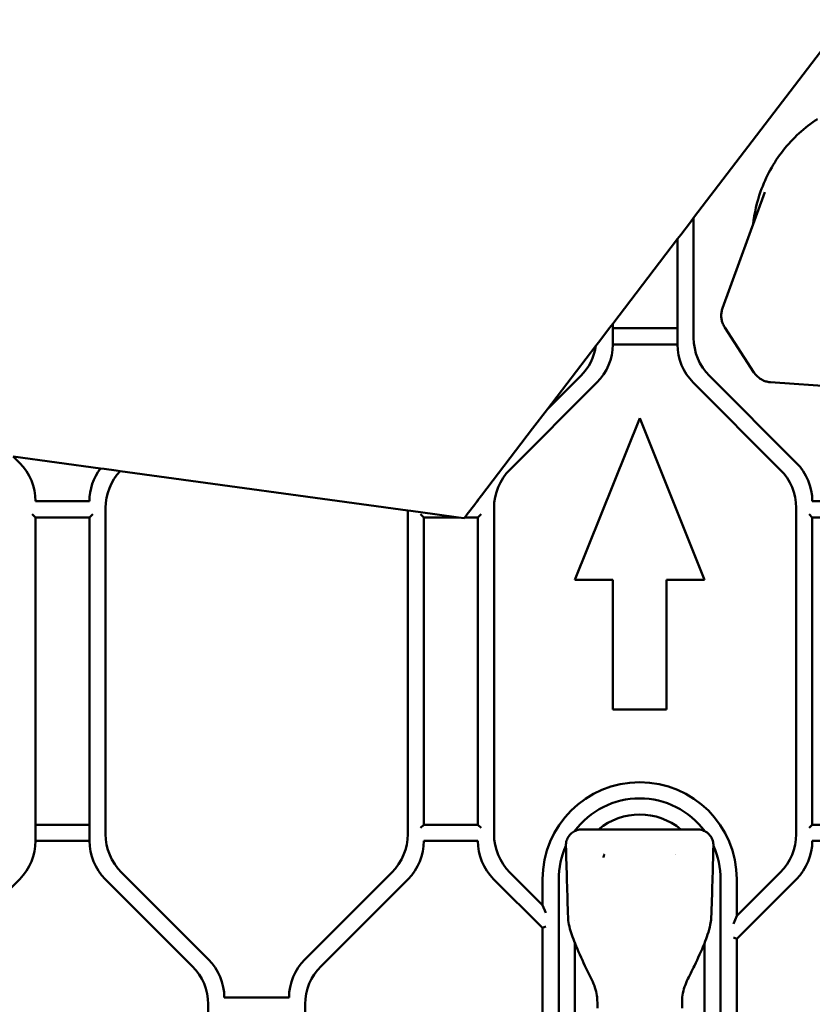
# Model space of a CAD drawing. Header units: millimetres. Extents: x 0 to 14369, y -869 to 2970.
# Tile 15 of 256: x 277 to 424, y 860 to 1043. Entities that reach past the tile are written whole.
import ezdxf

# ---------------------------------------------------------------- set-up
doc = ezdxf.new("R2010")
doc.units = ezdxf.units.MM
doc.header["$LTSCALE"] = 10
doc.layers.add('Bruchlinie (ISO)', color=7, linetype='Continuous', lineweight=50)
doc.layers.add('Sichtbar (ISO)', color=7, linetype='Continuous', lineweight=50)

msp = doc.modelspace()

# ---------------------------------------------------------------- linework, layer by layer
at = {"layer": 'Bruchlinie (ISO)'}
for p, q in [((402.235, 1006.061), (430.288, 1042.774)), ((402.235, 1006.061), (401.635, 1005.276)), ((402.235, 1006.061), (401.635, 1005.276)), ((399.835, 1002.92), (401.635, 1005.276)), ((399.835, 1002.92), (401.635, 1005.276)), ((387.235, 986.43), (399.235, 1002.135)), ((387.235, 986.43), (399.235, 1002.135)), ((399.835, 1002.92), (399.235, 1002.135)), ((399.835, 1002.92), (399.235, 1002.135)), ((384.82, 983.27), (386.635, 985.645)), ((384.82, 983.27), (386.635, 985.645)), ((387.235, 986.43), (386.635, 985.645)), ((387.235, 986.43), (386.635, 985.645)), ((375.125, 970.582), (384.126, 982.361)), ((384.126, 982.361), (384.82, 983.27)), ((384.126, 982.361), (384.82, 983.27)), ((375.125, 970.582), (372.376, 966.985)), ((375.125, 970.582), (372.376, 966.985)), ((362.89, 954.571), (372.376, 966.985)), ((362.89, 954.571), (372.376, 966.985)), ((276.095, 961.831), (292.287, 959.619)), ((292.287, 959.619), (292.978, 959.525)), ((292.287, 959.619), (292.978, 959.525)), ((292.978, 959.525), (295.2, 959.221)), ((292.978, 959.525), (295.2, 959.221)), ((295.2, 959.221), (295.917, 959.123)), ((295.2, 959.221), (295.917, 959.123)), ((295.917, 959.123), (349.235, 951.84)), ((362.236, 953.714), (362.89, 954.571)), ((362.236, 953.714), (362.89, 954.571)), ((360.276, 951.15), (361.652, 952.95)), ((362.11, 953.55), (361.652, 952.95)), ((362.11, 953.55), (362.236, 953.714)), ((349.835, 951.758), (349.235, 951.84)), ((349.835, 951.758), (349.235, 951.84)), ((349.835, 951.758), (351.635, 951.512)), ((349.835, 951.758), (354.286, 951.15)), ((358.678, 950.55), (354.286, 951.15)), ((360.276, 951.15), (359.818, 950.55)), ((358.678, 950.55), (359.71, 950.409)), ((358.678, 950.55), (359.71, 950.409)), ((359.71, 950.409), (359.818, 950.55)), ((359.71, 950.409), (359.818, 950.55))]:
    msp.add_line(p, q, dxfattribs=at)
at = {"layer": 'Sichtbar (ISO)'}
for p, q in [((407.595, 989.31), (415.439, 1010.805)), ((402.235, 983.834), (402.235, 1006.061)), ((402.235, 983.834), (402.235, 1006.061)), ((399.235, 1002.135), (399.235, 982.591)), ((399.235, 982.591), (399.235, 1002.135)), ((387.235, 982.591), (387.235, 986.43)), ((387.235, 986.43), (387.235, 982.591)), ((399.235, 985.591), (387.235, 985.591)), ((387.235, 985.591), (399.235, 985.591)), ((413.421, 977.413), (408.016, 985.736)), ((387.235, 982.591), (399.235, 982.591)), ((399.235, 982.591), (387.235, 982.591)), ((381.306, 976.763), (375.125, 970.582)), ((381.306, 976.763), (375.125, 970.582)), ((421.306, 960.621), (405.163, 976.763)), ((421.306, 960.621), (405.163, 976.763)), ((368.163, 959.378), (384.306, 975.52)), ((384.306, 975.52), (368.163, 959.378)), ((402.163, 975.52), (418.306, 959.378)), ((418.306, 959.378), (402.163, 975.52)), ((439.342, 973.998), (416.514, 975.575)), ((392.235, 968.951), (380.235, 938.951)), ((380.235, 938.951), (392.235, 968.951)), ((404.235, 938.951), (392.235, 968.951)), ((392.235, 968.951), (404.235, 938.951)), ((277.306, 960.621), (276.095, 961.831)), ((290.235, 953.55), (280.235, 953.55)), ((362.235, 953.55), (362.11, 953.55)), ((434.235, 953.55), (424.235, 953.55)), ((279.635, 951.15), (280.235, 950.55)), ((290.235, 950.55), (290.835, 951.15)), ((293.235, 891.834), (293.235, 952.307)), ((293.235, 891.834), (293.235, 952.307)), ((349.235, 951.84), (349.235, 891.834)), ((349.235, 951.84), (349.235, 891.834)), ((351.635, 951.15), (352.235, 950.55)), ((362.235, 950.55), (362.835, 951.15)), ((365.235, 891.834), (365.235, 952.307)), ((365.235, 952.307), (365.235, 891.834)), ((421.235, 952.307), (421.235, 891.834)), ((421.235, 891.834), (421.235, 952.307)), ((423.635, 951.15), (424.235, 950.55)), ((280.235, 890.591), (280.235, 950.55)), ((280.235, 950.55), (290.235, 950.55)), ((280.235, 950.55), (280.235, 890.591)), ((290.235, 950.55), (290.235, 890.591)), ((290.235, 890.591), (290.235, 950.55)), ((352.235, 893.591), (352.235, 950.55)), ((352.235, 950.55), (358.678, 950.55)), ((352.235, 950.55), (352.235, 893.591)), ((359.818, 950.55), (362.235, 950.55)), ((362.235, 950.55), (362.235, 893.591)), ((362.235, 893.591), (362.235, 950.55)), ((424.235, 893.591), (424.235, 950.55)), ((424.235, 950.55), (424.235, 893.591)), ((424.235, 950.55), (434.235, 950.55)), ((380.235, 938.951), (387.285, 938.951)), ((387.285, 938.951), (380.235, 938.951)), ((387.285, 938.951), (387.285, 914.951)), ((387.285, 914.951), (387.285, 938.951)), ((397.185, 938.951), (404.235, 938.951)), ((397.185, 914.951), (397.185, 938.951)), ((404.235, 938.951), (397.185, 938.951)), ((397.185, 938.951), (397.185, 914.951)), ((387.285, 914.951), (397.185, 914.951)), ((397.185, 914.951), (387.285, 914.951)), ((290.235, 893.591), (280.235, 893.591)), ((280.235, 893.591), (290.235, 893.591)), ((352.235, 893.591), (351.635, 892.991)), ((362.235, 893.591), (352.235, 893.591)), ((362.835, 892.991), (362.235, 893.591)), ((402.906, 892.718), (381.563, 892.718)), ((424.235, 893.591), (423.635, 892.991)), ((434.235, 893.591), (424.235, 893.591)), ((280.235, 890.591), (290.235, 890.591)), ((290.235, 890.591), (280.235, 890.591)), ((352.235, 890.591), (362.235, 890.591)), ((424.235, 890.591), (434.235, 890.591)), ((261.163, 867.378), (277.306, 883.52)), ((277.306, 883.52), (261.163, 867.378)), ((293.163, 883.52), (309.306, 867.378)), ((309.306, 867.378), (293.163, 883.52)), ((312.306, 868.621), (296.163, 884.763)), ((312.306, 868.621), (296.163, 884.763)), ((346.306, 884.763), (330.163, 868.621)), ((346.306, 884.763), (330.163, 868.621)), ((333.163, 867.378), (349.306, 883.52)), ((333.163, 867.378), (349.306, 883.52)), ((365.163, 883.52), (374.235, 874.449)), ((365.163, 883.52), (374.235, 874.449)), ((374.235, 878.692), (368.163, 884.763)), ((368.163, 884.763), (374.235, 878.692)), ((374.235, 883.471), (374.235, 878.692)), ((374.235, 878.692), (374.235, 883.471)), ((377.235, 798.671), (377.235, 883.471)), ((377.235, 883.471), (377.235, 798.671)), ((407.235, 883.471), (407.235, 798.671)), ((407.235, 798.671), (407.235, 883.471)), ((418.306, 884.763), (410.235, 876.692)), ((410.235, 876.692), (418.306, 884.763)), ((410.235, 872.449), (421.306, 883.52)), ((410.235, 872.449), (421.306, 883.52)), ((410.235, 876.692), (410.235, 883.471)), ((410.235, 883.471), (410.235, 876.692)), ((374.835, 877.243), (374.235, 878.692)), ((374.235, 878.692), (374.835, 877.243)), ((410.235, 876.692), (409.635, 875.243)), ((410.235, 876.692), (409.635, 875.243)), ((374.235, 874.449), (374.835, 874.698)), ((374.835, 874.698), (374.235, 874.449)), ((374.235, 874.449), (374.235, 798.671)), ((374.235, 874.449), (374.235, 798.671)), ((380.235, 875.769), (380.235, 875.769)), ((409.635, 872.698), (410.235, 872.449)), ((410.235, 872.449), (409.635, 872.698)), ((410.235, 798.671), (410.235, 872.449)), ((410.235, 798.671), (410.235, 872.449)), ((380.235, 871.621), (380.235, 855.471)), ((404.235, 855.471), (404.235, 871.621)), ((327.235, 861.55), (315.235, 861.55)), ((312.235, 860.307), (312.235, 799.834)), ((312.235, 799.834), (312.235, 860.307)), ((330.235, 799.834), (330.235, 860.307)), ((330.235, 799.834), (330.235, 860.307))]:
    msp.add_line(p, q, dxfattribs=at)
for centre, radius, start, end in [((412.235, 983.834), 10, 180, 225), ((412.235, 983.834), 10, 180, 225), ((374.235, 983.834), 10, 315, 351.53219), ((374.235, 983.834), 10, 315, 351.53219), ((377.235, 982.591), 10, 315, 0), ((377.235, 982.591), 10, 315, 0), ((409.235, 982.591), 10, 180, 225), ((409.235, 982.591), 10, 180, 225), ((270.235, 953.55), 10, 0, 45), ((270.235, 953.55), 10, 0, 45), ((414.235, 953.55), 10, 0, 45), ((414.235, 953.55), 10, 0, 45), ((300.235, 953.55), 10, 142.63147, 180), ((300.235, 953.55), 10, 142.63147, 180), ((303.235, 952.307), 10, 137.03032, 180), ((303.235, 952.307), 10, 137.03032, 180), ((375.235, 952.307), 10, 135, 180), ((375.235, 952.307), 10, 135, 180), ((411.235, 952.307), 10, 0, 45), ((411.235, 952.307), 10, 0, 45), ((372.235, 953.55), 10, 179.05631, 180), ((372.235, 953.55), 10, 179.05631, 180), ((392.235, 883.471), 18, 0, 180), ((392.235, 883.471), 18, 0, 180), ((392.235, 883.471), 15, 36.45074, 143.54986), ((392.235, 883.471), 15, 36.45074, 143.54986), ((392.235, 883.471), 12, 50.40623, 129.59377), ((270.235, 890.591), 10, 315, 0), ((270.235, 890.591), 10, 315, 0), ((300.235, 890.591), 10, 180, 225), ((300.235, 890.591), 10, 180, 225), ((303.235, 891.834), 10, 180, 225), ((303.235, 891.834), 10, 180, 225), ((339.235, 891.834), 10, 315, 0), ((339.235, 891.834), 10, 315, 0), ((342.235, 890.591), 10, 315, 0), ((342.235, 890.591), 10, 315, 0), ((372.235, 890.591), 10, 180, 225), ((372.235, 890.591), 10, 180, 225), ((375.235, 891.834), 10, 180, 225), ((375.235, 891.834), 10, 180, 225), ((411.235, 891.834), 10, 315, 0), ((411.235, 891.834), 10, 315, 0), ((414.235, 890.591), 10, 315, 0), ((414.235, 890.591), 10, 315, 0), ((392.235, 883.471), 15, 155.68294, 180), ((392.235, 883.471), 15, 155.68294, 180), ((392.235, 883.471), 15, 0, 24.31706), ((392.235, 883.471), 15, 0, 24.31706), ((392.235, 883.471), 8, 144.71038, 144.71338), ((392.234, 883.47), 8, 34.41257, 34.41291), ((305.235, 861.55), 10, 0, 45), ((305.235, 861.55), 10, 0, 45), ((337.235, 861.55), 10, 135, 180), ((337.235, 861.55), 10, 135, 180), ((302.235, 860.307), 10, 0, 45), ((302.235, 860.307), 10, 0, 45), ((340.235, 860.307), 10, 135, 180), ((340.235, 860.307), 10, 135, 180)]:
    msp.add_arc(centre, radius, start, end, dxfattribs=at)
for points, knots in [([(425.195, 1024.362), (422.776, 1022.791), (420.618, 1020.817), (417.045, 1016.261), (415.63, 1013.681), (413.965, 1008.968), (413.496, 1006.921), (413.263, 1004.841)], [6.28318531, 6.28318531, 6.28318531, 6.28318531, 6.60238149, 6.60238149, 6.92175682, 6.92175682, 7.14920686, 7.14920686, 7.14920686, 7.14920686]), ([(407.595, 989.31), (407.51, 989.077), (407.447, 988.836), (407.368, 988.346), (407.351, 988.097), (407.364, 987.6), (407.394, 987.352), (407.498, 986.865), (407.572, 986.626), (407.763, 986.166), (407.88, 985.945), (408.016, 985.736)], [0.62835764, 0.62835764, 0.62835764, 0.62835764, 0.81684538, 0.81684538, 1.00533312, 1.00533312, 1.19382085, 1.19382085, 1.38230859, 1.38230859, 1.57079633, 1.57079633, 1.57079633, 1.57079633]), ([(413.421, 977.413), (413.556, 977.204), (413.711, 977.008), (414.054, 976.646), (414.241, 976.481), (414.644, 976.188), (414.858, 976.06), (415.307, 975.846), (415.541, 975.76), (416.021, 975.633), (416.267, 975.592), (416.514, 975.575)], [1.57079633, 1.57079633, 1.57079633, 1.57079633, 1.75928406, 1.75928406, 1.9477718, 1.9477718, 2.13625954, 2.13625954, 2.32474727, 2.32474727, 2.51323501, 2.51323501, 2.51323501, 2.51323501]), ([(378.564, 889.696), (378.558, 890.016), (378.602, 890.34), (378.79, 890.956), (378.942, 891.253), (379.316, 891.758), (379.538, 891.976), (380.035, 892.328), (380.315, 892.468), (380.913, 892.664), (381.24, 892.717), (381.563, 892.718)], [0, 0, 0, 0, 0.047882, 0.047882, 0.09657416, 0.09657416, 0.14208099, 0.14208099, 0.18802274, 0.18802274, 0.23645899, 0.23645899, 0.23645899, 0.23645899]), ([(402.906, 892.718), (403.226, 892.717), (403.549, 892.665), (404.164, 892.466), (404.463, 892.315), (404.988, 891.928), (405.22, 891.685), (405.569, 891.165), (405.699, 890.886), (405.871, 890.307), (405.913, 889.999), (405.905, 889.696)], [0, 0, 0, 0, 0.04790711, 0.04790711, 0.09693461, 0.09693461, 0.14578288, 0.14578288, 0.19093518, 0.19093518, 0.23639766, 0.23639766, 0.23639766, 0.23639766]), ([(385.542, 887.5), (385.546, 887.58), (385.555, 887.658), (385.57, 887.732), (385.577, 887.764), (385.585, 887.796), (385.594, 887.827), (385.605, 887.867), (385.619, 887.906), (385.634, 887.944), (385.66, 888.01), (385.692, 888.073), (385.728, 888.132)], [0, 0, 0, 0, 0.33333333, 0.33333333, 0.33333333, 0.47908699, 0.47908699, 0.47908699, 0.66666667, 0.66666667, 0.66666667, 0.99995189, 0.99995189, 0.99995189, 0.99995189]), ([(380.246, 871.592), (380.035, 872.115), (379.842, 872.647), (379.342, 874.183), (378.976, 875.206), (378.958, 876.257)], [0, 0, 0, 0, 0.08466845, 0.08466845, 0.2424126, 0.2424126, 0.2424126, 0.2424126]), ([(405.511, 876.258), (405.504, 875.85), (405.415, 875.446), (405.186, 874.443), (405.014, 873.844), (404.643, 872.692), (404.443, 872.138), (404.223, 871.592)], [0, 0, 0, 0, 0.06117041, 0.06117041, 0.15437238, 0.15437238, 0.24269216, 0.24269216, 0.24269216, 0.24269216]), ([(384.334, 861.604), (384.23, 862.581), (383.948, 863.546), (383.112, 865.473), (382.555, 866.446), (382.085, 867.46)], [0, 0, 0, 0, 0.14740806, 0.14740806, 0.3150296, 0.3150296, 0.3150296, 0.3150296]), ([(402.384, 867.46), (401.945, 866.513), (401.432, 865.602), (400.567, 863.689), (400.247, 862.654), (400.135, 861.604)], [0, 0, 0, 0, 0.15651368, 0.15651368, 0.31492024, 0.31492024, 0.31492024, 0.31492024])]:
    msp.add_open_spline(points, degree=3, knots=knots, dxfattribs=at)
for points in [[(378.955, 876.401), (378.815, 880.833), (378.684, 885.264), (378.564, 889.696)], [(405.905, 889.696), (405.785, 885.263), (405.654, 880.829), (405.514, 876.396)], [(405.905, 889.696), (405.905, 889.696), (405.905, 889.696), (405.905, 889.696)], [(378.958, 876.257), (378.957, 876.305), (378.956, 876.353), (378.955, 876.401)], [(378.958, 876.257), (378.958, 876.257), (378.958, 876.257), (378.958, 876.257)], [(405.514, 876.396), (405.513, 876.35), (405.512, 876.304), (405.511, 876.258)], [(405.511, 876.258), (405.511, 876.258), (405.511, 876.258), (405.511, 876.258)], [(380.246, 871.592), (380.246, 871.592), (380.246, 871.592), (380.246, 871.592)], [(382.085, 867.46), (381.452, 868.828), (380.81, 870.194), (380.246, 871.592)], [(404.223, 871.592), (403.659, 870.194), (403.017, 868.828), (402.384, 867.46)], [(404.223, 871.592), (404.223, 871.592), (404.223, 871.592), (404.223, 871.592)], [(384.388, 859.571), (384.388, 860.249), (384.406, 860.93), (384.334, 861.604)], [(400.135, 861.604), (400.063, 860.93), (400.081, 860.249), (400.081, 859.571)]]:
    msp.add_open_spline(points, degree=3, dxfattribs=at)

doc.saveas('drawing.dxf')
